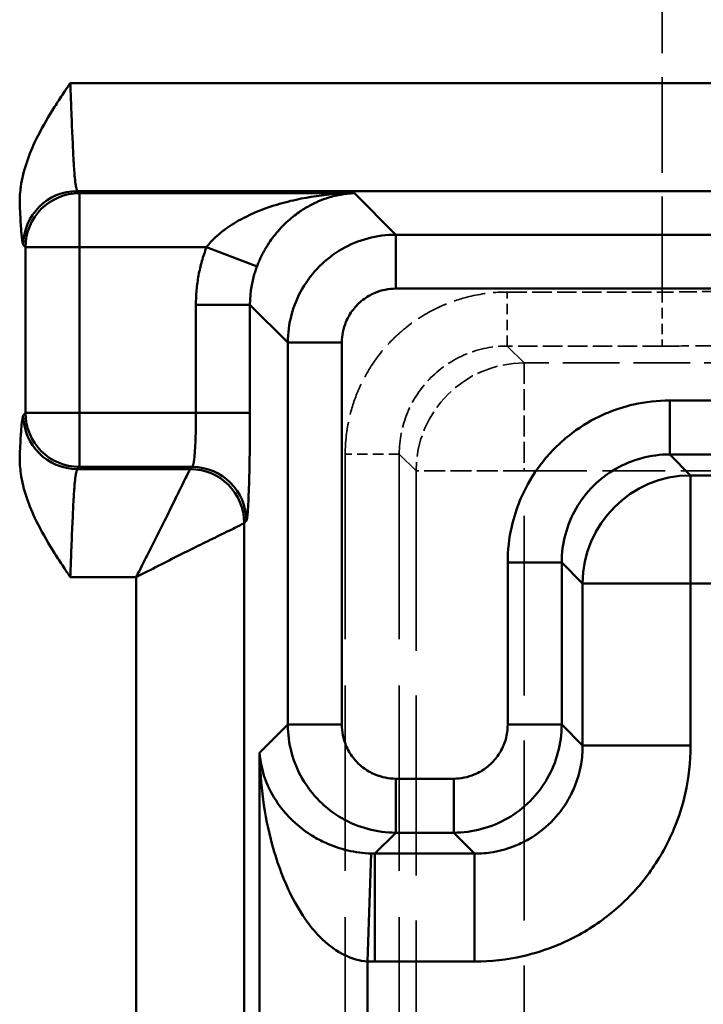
# Model space of a CAD drawing. Header units: millimetres. Extents: x 3278 to 6066, y 2420 to 4375.
# Tile 152 of 256: x 3542 to 3555, y 4176 to 4194. Entities that reach past the tile are written whole.
import ezdxf

# ---------------------------------------------------------------- set-up
doc = ezdxf.new("R2010")
doc.units = ezdxf.units.MM
doc.linetypes.add('DASHED', pattern=[0.2067, 0.1654, -0.0413])
for name, color, linetype, lineweight in [('AM_5', 3, 'Continuous', 25), ('Sichtbare Kanten(DIN)', 7, 'Continuous', 50), ('Sichtbare tangentiale Kanten(DIN)', 7, 'Continuous', 50), ('Verdeckte tangentiale Kanten(DIN)', 7, 'DASHED', 35)]:
    doc.layers.add(name, color=color, linetype=linetype, lineweight=lineweight)
doc.styles.get("Standard").update_dxf_attribs({"font": 'ISOCP.SHX'})
doc.dimstyles.new('Standard$0', dxfattribs={"dimtxt": 0.18, "dimasz": 0.18, "dimexe": 0.18, "dimexo": 0.0625, "dimgap": 0.09, "dimtad": 0, "dimtih": 1, "dimtoh": 1, "dimdec": 4, "dimzin": 0, "dimdsep": 46, "dimtxsty": 'STANDARD', "dimcen": 0.09, "dimadec": 0, "dimazin": 0, "dimtfac": 1, "dimtdec": 4, "dimtofl": 0, "dimtmove": 0, "dimatfit": 3, "dimfxl": 1, "dimtolj": 1, "dimtzin": 0, "dimarcsym": 0})

# ---------------------------------------------------------------- blocks, each defined once
blk = doc.blocks.new('*D28')
at = {"layer": 'AM_5', "color": 0, "lineweight": -2, "transparency": 16777216}
for p, q in [((3470.833, 4071.148), (3470.833, 4265.953)), ((4910.833, 4071.148), (4910.833, 4265.953)), ((3472.633, 4265.773), (4181.743, 4265.773)), ((4909.033, 4265.773), (4199.923, 4265.773))]:
    blk.add_line(p, q, dxfattribs=at)
at = {"layer": 'AM_5', "color": 0, "transparency": 16777216}
for points in [[(3472.633, 4266.073), (3472.633, 4265.473), (3470.833, 4265.773)], [(4909.033, 4266.073), (4909.033, 4265.473), (4910.833, 4265.773)]]:
    blk.add_solid(points, dxfattribs=at)
at = {"layer": 'Defpoints', "color": 0, "transparency": 16777216}
for p in [(4910.833, 4265.773), (3470.833, 4071.086), (4910.833, 4071.086)]:
    blk.add_point(p, dxfattribs=at)
at = {"layer": 'AM_5', "color": 0, "transparency": 16777216, "insert": (4190.833, 4265.773), "char_height": 10, "attachment_point": 5}
blk.add_mtext('\\A1;144', dxfattribs=at)

msp = doc.modelspace()

# ---------------------------------------------------------------- linework, layer by layer
at = {"layer": 'Sichtbare Kanten(DIN)'}
for points, knots in [([(3542.338, 4190.863), (3542.338, 4190.958), (3542.345, 4191.054), (3542.402, 4191.455), (3542.509, 4191.751), (3542.733, 4192.21), (3542.838, 4192.392), (3542.997, 4192.649), (3543.052, 4192.734), (3543.135, 4192.86), (3543.162, 4192.901), (3543.204, 4192.964), (3543.218, 4192.985), (3543.245, 4193.025), (3543.261, 4193.048), (3543.268, 4193.06), (3543.27, 4193.062), (3543.271, 4193.063), (3543.271, 4193.064), (3543.272, 4193.065), (3543.272, 4193.066), (3543.273, 4193.067), (3543.273, 4193.067), (3543.273, 4193.067), (3543.273, 4193.067), (3543.273, 4193.067), (3543.273, 4193.067), (3543.273, 4193.067), (3543.273, 4193.067), (3543.273, 4193.067)], [-0.03035469, -0.03035469, -0.03035469, -0.03035469, -0.02677827, -0.02677827, -0.01513386, -0.01513386, -0.007622, -0.007622, -0.00385898, -0.00385898, -0.00198928, -0.00198928, -0.00105827, -0.00105827, -0.00019444, -0.00019444, -0.00010624, -0.00010624, -0.00006762, -0.00006762, -0.00005001, -0.00005001, -0.00001369, -0.00001369, -0.00000689, -0.00000689, -0.0000034, -0.0000034, 0, 0, 0, 0]), ([(3543.273, 4183.925), (3543.273, 4183.925), (3543.273, 4183.925), (3543.273, 4183.925), (3543.273, 4183.925), (3543.273, 4183.925), (3543.273, 4183.925), (3543.273, 4183.925), (3543.273, 4183.925), (3543.272, 4183.926), (3543.272, 4183.927), (3543.271, 4183.928), (3543.271, 4183.929), (3543.27, 4183.93), (3543.268, 4183.932), (3543.261, 4183.944), (3543.245, 4183.968), (3543.218, 4184.007), (3543.204, 4184.028), (3543.162, 4184.091), (3543.135, 4184.132), (3543.052, 4184.258), (3542.997, 4184.343), (3542.838, 4184.6), (3542.733, 4184.782), (3542.509, 4185.242), (3542.402, 4185.537), (3542.345, 4185.938), (3542.338, 4186.034), (3542.338, 4186.129)], [-0.2425799, -0.2425799, -0.2425799, -0.2425799, -0.2425528, -0.2425528, -0.2425249, -0.2425249, -0.2424705, -0.2424705, -0.2421803, -0.2421803, -0.2420396, -0.2420396, -0.2417309, -0.2417309, -0.2410261, -0.2410261, -0.2341227, -0.2341227, -0.2266826, -0.2266826, -0.2117409, -0.2117409, -0.1816686, -0.1816686, -0.1216375, -0.1216375, -0.028581, -0.028581, 0, 0, 0, 0])]:
    msp.add_open_spline(points, degree=3, knots=knots, dxfattribs=at)
at = {"layer": 'Sichtbare tangentiale Kanten(DIN)'}
for p, q in [((3555.973, 4193.067), (3543.273, 4193.067)), ((3543.443, 4191.03), (3543.404, 4191.068)), ((3555.973, 4191.068), (3543.404, 4191.068)), ((3543.443, 4191.03), (3543.443, 4190.03)), ((3548.53, 4191.03), (3543.443, 4191.03)), ((3549.298, 4190.261), (3548.53, 4191.03)), ((3549.298, 4189.262), (3549.298, 4190.261)), ((3558.827, 4190.261), (3549.298, 4190.261)), ((3542.405, 4190.069), (3542.444, 4190.03)), ((3543.443, 4190.03), (3542.444, 4190.03)), ((3542.444, 4190.03), (3542.444, 4186.962)), ((3543.443, 4190.03), (3543.443, 4186.962)), ((3545.795, 4190.03), (3543.443, 4190.03)), ((3546.729, 4189.675), (3545.795, 4190.03)), ((3549.298, 4189.262), (3559.58, 4189.262)), ((3545.599, 4188.964), (3546.598, 4188.964)), ((3545.599, 4186.962), (3545.599, 4188.964)), ((3546.598, 4186.962), (3546.598, 4188.964)), ((3546.598, 4188.964), (3547.299, 4188.263)), ((3547.299, 4188.263), (3548.299, 4188.263)), ((3547.299, 4188.263), (3547.299, 4181.193)), ((3548.299, 4181.193), (3548.299, 4188.263)), ((3554.365, 4186.194), (3554.365, 4187.193)), ((3554.365, 4187.193), (3559.899, 4187.193)), ((3542.444, 4186.962), (3542.405, 4186.923)), ((3543.443, 4186.962), (3542.444, 4186.962)), ((3543.443, 4185.962), (3543.443, 4186.962)), ((3543.443, 4186.962), (3545.599, 4186.962)), ((3545.599, 4186.962), (3546.598, 4186.962)), ((3554.365, 4186.194), (3554.753, 4185.806)), ((3554.365, 4186.194), (3559.99, 4186.194)), ((3543.443, 4185.962), (3543.404, 4185.924)), ((3543.404, 4185.924), (3545.493, 4185.924)), ((3545.532, 4185.962), (3543.443, 4185.962)), ((3545.532, 4185.962), (3545.493, 4185.924)), ((3558.49, 4185.806), (3554.753, 4185.806)), ((3554.753, 4183.808), (3554.753, 4185.806)), ((3546.492, 4184.924), (3546.531, 4184.963)), ((3546.492, 4161.91), (3546.492, 4184.924)), ((3551.367, 4184.195), (3552.367, 4184.195)), ((3551.367, 4184.195), (3551.367, 4181.193)), ((3552.367, 4181.193), (3552.367, 4184.195)), ((3552.754, 4183.808), (3552.367, 4184.195)), ((3543.273, 4183.925), (3544.494, 4183.925)), ((3544.494, 4183.925), (3544.494, 4161.91)), ((3552.754, 4183.808), (3552.754, 4180.805)), ((3552.754, 4183.808), (3554.753, 4183.808)), ((3554.753, 4180.805), (3554.753, 4183.808)), ((3554.753, 4183.808), (3558.49, 4183.808)), ((3547.299, 4181.194), (3546.777, 4180.671)), ((3548.299, 4181.193), (3547.299, 4181.193)), ((3552.367, 4181.193), (3551.367, 4181.193)), ((3552.367, 4181.193), (3552.754, 4180.805)), ((3546.777, 4162.194), (3546.777, 4180.671)), ((3554.753, 4180.805), (3552.754, 4180.805)), ((3550.368, 4180.193), (3549.298, 4180.193)), ((3549.298, 4179.194), (3549.298, 4180.193)), ((3550.368, 4180.193), (3550.368, 4179.194)), ((3548.91, 4178.806), (3549.298, 4179.194)), ((3549.298, 4179.194), (3550.368, 4179.194)), ((3550.756, 4178.806), (3550.368, 4179.194)), ((3548.775, 4176.81), (3548.843, 4178.807)), ((3550.756, 4178.806), (3548.91, 4178.806)), ((3548.91, 4178.806), (3548.91, 4176.808)), ((3550.756, 4176.808), (3550.756, 4178.806)), ((3548.775, 4176.81), (3548.775, 4162.194)), ((3548.91, 4176.808), (3550.756, 4176.808))]:
    msp.add_line(p, q, dxfattribs=at)
for centre, major_axis, ratio, start_param, end_param in [((3543.404, 4190.069), (-0.707, -0.707), 0.998783, 3.9276, 5.497178), ((3543.443, 4190.03), (-0.707, -0.707), 0.998783, 3.9276, 5.497178), ((3548.11, 4189.051), (0.302, 1.713), 0.864913, 1.353497, 1.772482), ((3543.404, 4186.923), (0.707, -0.707), 0.998783, 3.9276, 5.497178), ((3543.443, 4186.962), (-0.707, 0.707), 0.998783, 0.786007, 2.355586), ((3545.493, 4184.924), (0.707, -0.707), 0.998783, 0.786007, 2.355586), ((3545.532, 4184.963), (-0.707, 0.707), 0.998783, 3.9276, 5.497178), ((3554.753, 4183.808), (-1.414, -1.414), 0.998783, 3.9276, 5.497178), ((3548.784, 4180.418), (1.717, -0.536), 0.885382, 5.014725, 5.052658), ((3548.855, 4177.069), (1.02, -0.015), 0.255503, 4.638203, 4.770426)]:
    msp.add_ellipse(centre, major_axis=major_axis, ratio=ratio, start_param=start_param, end_param=end_param, dxfattribs=at)
for points, knots in [([(3543.273, 4193.067), (3543.279, 4192.93), (3543.284, 4192.792), (3543.289, 4192.657), (3543.294, 4192.542), (3543.299, 4192.428), (3543.303, 4192.318), (3543.306, 4192.237), (3543.31, 4192.157), (3543.313, 4192.081), (3543.32, 4191.935), (3543.326, 4191.799), (3543.332, 4191.678), (3543.334, 4191.651), (3543.335, 4191.624), (3543.337, 4191.598), (3543.34, 4191.544), (3543.343, 4191.494), (3543.347, 4191.448), (3543.35, 4191.401), (3543.353, 4191.359), (3543.357, 4191.32), (3543.36, 4191.291), (3543.363, 4191.264), (3543.365, 4191.24), (3543.366, 4191.232), (3543.367, 4191.225), (3543.368, 4191.217), (3543.372, 4191.187), (3543.376, 4191.162), (3543.38, 4191.141), (3543.384, 4191.12), (3543.388, 4191.103), (3543.392, 4191.091), (3543.396, 4191.079), (3543.4, 4191.071), (3543.404, 4191.068)], [-3.075084, -3.075084, -3.075084, -3.075084, -2.661567, -2.661567, -2.661567, -2.305965, -2.305965, -2.305965, -2.041243, -2.041243, -2.041243, -1.5367, -1.5367, -1.5367, -1.42092, -1.42092, -1.42092, -1.183819, -1.183819, -1.183819, -0.946717, -0.946717, -0.946717, -0.767503, -0.767503, -0.767503, -0.709616, -0.709616, -0.709616, -0.472514, -0.472514, -0.472514, -0.235413, -0.235413, -0.235413, 0.001688, 0.001688, 0.001688, 0.001688]), ([(3545.795, 4190.03), (3545.813, 4190.053), (3545.855, 4190.105), (3545.924, 4190.179), (3546.026, 4190.274), (3546.195, 4190.408), (3546.53, 4190.61), (3546.97, 4190.787), (3547.557, 4190.942), (3548.059, 4191.013), (3548.423, 4191.028), (3548.53, 4191.03)], [0, 0, 0, 0, 0.111116, 0.259497, 0.372692, 0.606728, 1.004378, 1.650736, 2.080137, 2.844196, 3.16354, 3.16354, 3.16354, 3.16354]), ([(3548.53, 4191.03), (3548.486, 4191.028), (3548.443, 4191.024), (3548.399, 4191.019), (3548.358, 4191.015), (3548.317, 4191.009), (3548.277, 4191.001), (3548.274, 4191.001), (3548.271, 4191), (3548.269, 4191), (3548.182, 4190.983), (3548.095, 4190.961), (3548.01, 4190.932), (3547.946, 4190.911), (3547.883, 4190.886), (3547.821, 4190.858), (3547.799, 4190.848), (3547.778, 4190.837), (3547.756, 4190.826), (3547.687, 4190.792), (3547.619, 4190.752), (3547.552, 4190.709), (3547.538, 4190.699), (3547.524, 4190.69), (3547.51, 4190.68), (3547.43, 4190.625), (3547.352, 4190.562), (3547.277, 4190.492), (3547.242, 4190.46), (3547.208, 4190.426), (3547.175, 4190.391), (3547.136, 4190.35), (3547.099, 4190.306), (3547.062, 4190.261), (3547.031, 4190.221), (3547, 4190.18), (3546.971, 4190.138), (3546.938, 4190.089), (3546.906, 4190.038), (3546.876, 4189.986), (3546.872, 4189.98), (3546.869, 4189.975), (3546.866, 4189.969), (3546.85, 4189.941), (3546.835, 4189.912), (3546.82, 4189.882), (3546.812, 4189.867), (3546.804, 4189.85), (3546.796, 4189.834), (3546.786, 4189.811), (3546.775, 4189.788), (3546.765, 4189.765), (3546.764, 4189.762), (3546.762, 4189.759), (3546.761, 4189.755), (3546.75, 4189.729), (3546.739, 4189.702), (3546.729, 4189.675)], [0, 0, 0, 0, 0.196755, 0.196755, 0.196755, 0.381101, 0.381101, 0.381101, 0.393491, 0.393491, 0.393491, 0.786985, 0.786985, 0.786985, 1.078056, 1.078056, 1.078056, 1.180474, 1.180474, 1.180474, 1.505337, 1.505337, 1.505337, 1.57397, 1.57397, 1.57397, 1.967496, 1.967496, 1.967496, 2.148505, 2.148505, 2.148505, 2.36103, 2.36103, 2.36103, 2.544192, 2.544192, 2.544192, 2.754436, 2.754436, 2.754436, 2.777073, 2.777073, 2.777073, 2.889709, 2.889709, 2.889709, 2.951172, 2.951172, 2.951172, 3.037357, 3.037357, 3.037357, 3.049554, 3.049554, 3.049554, 3.147925, 3.147925, 3.147925, 3.147925]), ([(3542.405, 4190.069), (3542.401, 4190.073), (3542.397, 4190.084), (3542.393, 4190.103), (3542.389, 4190.121), (3542.385, 4190.146), (3542.381, 4190.178), (3542.377, 4190.209), (3542.373, 4190.248), (3542.369, 4190.293), (3542.368, 4190.304), (3542.367, 4190.315), (3542.366, 4190.327), (3542.363, 4190.363), (3542.361, 4190.403), (3542.358, 4190.447), (3542.354, 4190.504), (3542.351, 4190.568), (3542.347, 4190.638), (3542.344, 4190.707), (3542.341, 4190.782), (3542.338, 4190.863)], [-4.609727, -4.609727, -4.609727, -4.609727, -4.254299, -4.254299, -4.254299, -3.89887, -3.89887, -3.89887, -3.543442, -3.543442, -3.543442, -3.456664, -3.456664, -3.456664, -3.188013, -3.188013, -3.188013, -2.832584, -2.832584, -2.832584, -2.477156, -2.477156, -2.477156, -2.477156]), ([(3545.795, 4190.03), (3545.763, 4189.945), (3545.734, 4189.859), (3545.71, 4189.771), (3545.685, 4189.684), (3545.665, 4189.595), (3545.648, 4189.506), (3545.632, 4189.417), (3545.62, 4189.326), (3545.611, 4189.236), (3545.603, 4189.145), (3545.599, 4189.054), (3545.599, 4188.964)], [-2.355213, -2.355213, -2.355213, -2.355213, -2.082589, -2.082589, -2.082589, -1.80989, -1.80989, -1.80989, -1.537199, -1.537199, -1.537199, -1.264598, -1.264598, -1.264598, -1.264598]), ([(3549.298, 4189.262), (3549.167, 4189.262), (3549.036, 4189.236), (3548.915, 4189.186), (3548.875, 4189.169), (3548.836, 4189.15), (3548.798, 4189.128), (3548.723, 4189.085), (3548.653, 4189.031), (3548.591, 4188.969), (3548.53, 4188.908), (3548.476, 4188.838), (3548.432, 4188.762), (3548.411, 4188.725), (3548.391, 4188.686), (3548.375, 4188.645), (3548.325, 4188.525), (3548.299, 4188.394), (3548.299, 4188.263)], [-0.784789, -0.784789, -0.784789, -0.784789, -0.39247, -0.39247, -0.39247, -0.261596, -0.261596, -0.261596, 0, 0, 0, 0.261596, 0.261596, 0.261596, 0.39247, 0.39247, 0.39247, 0.784789, 0.784789, 0.784789, 0.784789]), ([(3551.367, 4184.195), (3551.367, 4184.42), (3551.393, 4184.644), (3551.443, 4184.863), (3551.48, 4185.027), (3551.531, 4185.188), (3551.595, 4185.343), (3551.617, 4185.395), (3551.64, 4185.446), (3551.664, 4185.496), (3551.761, 4185.698), (3551.881, 4185.889), (3552.021, 4186.065), (3552.091, 4186.152), (3552.166, 4186.236), (3552.245, 4186.316), (3552.324, 4186.395), (3552.408, 4186.47), (3552.496, 4186.539), (3552.671, 4186.679), (3552.862, 4186.799), (3553.064, 4186.897), (3553.115, 4186.921), (3553.166, 4186.944), (3553.218, 4186.965), (3553.373, 4187.03), (3553.534, 4187.081), (3553.698, 4187.118), (3553.917, 4187.168), (3554.141, 4187.193), (3554.365, 4187.193)], [-11.778682, -11.778682, -11.778682, -11.778682, -11.106032, -11.106032, -11.106032, -10.601565, -10.601565, -10.601565, -10.433382, -10.433382, -10.433382, -9.760732, -9.760732, -9.760732, -9.424407, -9.424407, -9.424407, -9.088082, -9.088082, -9.088082, -8.415432, -8.415432, -8.415432, -8.247248, -8.247248, -8.247248, -7.742782, -7.742782, -7.742782, -7.070132, -7.070132, -7.070132, -7.070132]), ([(3542.338, 4186.129), (3542.344, 4186.29), (3542.351, 4186.43), (3542.358, 4186.545), (3542.361, 4186.589), (3542.363, 4186.629), (3542.366, 4186.665), (3542.371, 4186.725), (3542.376, 4186.775), (3542.381, 4186.815), (3542.389, 4186.878), (3542.397, 4186.915), (3542.405, 4186.923)], [-14.038714, -14.038714, -14.038714, -14.038714, -13.327857, -13.327857, -13.327857, -13.059165, -13.059165, -13.059165, -12.617, -12.617, -12.617, -11.906143, -11.906143, -11.906143, -11.906143]), ([(3546.598, 4186.962), (3546.598, 4186.706), (3546.597, 4186.45), (3546.593, 4186.213), (3546.59, 4185.975), (3546.585, 4185.757), (3546.579, 4185.573), (3546.573, 4185.389), (3546.565, 4185.239), (3546.557, 4185.135), (3546.549, 4185.031), (3546.54, 4184.972), (3546.531, 4184.963)], [-6.282885, -6.282885, -6.282885, -6.282885, -5.515128, -5.515128, -5.515128, -4.74708, -4.74708, -4.74708, -3.978991, -3.978991, -3.978991, -3.211252, -3.211252, -3.211252, -3.211252]), ([(3543.404, 4185.924), (3543.4, 4185.921), (3543.396, 4185.913), (3543.392, 4185.901), (3543.388, 4185.889), (3543.384, 4185.873), (3543.38, 4185.851), (3543.376, 4185.83), (3543.372, 4185.805), (3543.368, 4185.775), (3543.367, 4185.767), (3543.366, 4185.76), (3543.365, 4185.752), (3543.363, 4185.728), (3543.36, 4185.701), (3543.357, 4185.672), (3543.353, 4185.633), (3543.35, 4185.591), (3543.347, 4185.544), (3543.343, 4185.498), (3543.34, 4185.448), (3543.337, 4185.395), (3543.335, 4185.368), (3543.334, 4185.341), (3543.332, 4185.314), (3543.326, 4185.193), (3543.32, 4185.057), (3543.313, 4184.911), (3543.31, 4184.835), (3543.306, 4184.756), (3543.303, 4184.674), (3543.299, 4184.564), (3543.294, 4184.45), (3543.289, 4184.335), (3543.284, 4184.2), (3543.279, 4184.062), (3543.273, 4183.925)], [-9.365029, -9.365029, -9.365029, -9.365029, -9.127928, -9.127928, -9.127928, -8.890826, -8.890826, -8.890826, -8.653725, -8.653725, -8.653725, -8.595837, -8.595837, -8.595837, -8.416623, -8.416623, -8.416623, -8.179522, -8.179522, -8.179522, -7.942421, -7.942421, -7.942421, -7.82664, -7.82664, -7.82664, -7.322097, -7.322097, -7.322097, -7.057376, -7.057376, -7.057376, -6.701774, -6.701774, -6.701774, -6.288256, -6.288256, -6.288256, -6.288256]), ([(3545.493, 4185.924), (3545.489, 4185.916), (3545.436, 4185.816), (3545.278, 4185.496), (3545.096, 4185.12), (3544.841, 4184.608), (3544.631, 4184.199), (3544.494, 4183.925)], [0, 0, 0, 0, 0.615936, 1.231871, 1.738665, 2.24546, 3.259048, 3.259048, 3.259048, 3.259048]), ([(3544.494, 4183.925), (3544.768, 4184.062), (3545.176, 4184.272), (3545.688, 4184.527), (3546.065, 4184.71), (3546.385, 4184.868), (3546.484, 4184.92), (3546.492, 4184.924)], [0, 0, 0, 0, 1.013588, 1.520383, 2.027177, 2.643112, 3.259048, 3.259048, 3.259048, 3.259048]), ([(3549.298, 4180.193), (3549.167, 4180.193), (3549.036, 4180.22), (3548.915, 4180.27), (3548.875, 4180.286), (3548.836, 4180.306), (3548.798, 4180.327), (3548.723, 4180.371), (3548.653, 4180.424), (3548.591, 4180.486), (3548.53, 4180.548), (3548.476, 4180.618), (3548.432, 4180.693), (3548.411, 4180.731), (3548.391, 4180.77), (3548.375, 4180.81), (3548.325, 4180.931), (3548.299, 4181.062), (3548.299, 4181.193)], [-0.784789, -0.784789, -0.784789, -0.784789, -0.39247, -0.39247, -0.39247, -0.261596, -0.261596, -0.261596, 0, 0, 0, 0.261596, 0.261596, 0.261596, 0.39247, 0.39247, 0.39247, 0.784789, 0.784789, 0.784789, 0.784789]), ([(3550.368, 4180.193), (3550.499, 4180.193), (3550.63, 4180.22), (3550.75, 4180.27), (3550.791, 4180.286), (3550.83, 4180.306), (3550.868, 4180.327), (3550.943, 4180.371), (3551.013, 4180.424), (3551.075, 4180.486), (3551.136, 4180.548), (3551.19, 4180.618), (3551.233, 4180.693), (3551.255, 4180.731), (3551.274, 4180.77), (3551.291, 4180.81), (3551.341, 4180.931), (3551.367, 4181.062), (3551.367, 4181.193)], [-0.784789, -0.784789, -0.784789, -0.784789, -0.39247, -0.39247, -0.39247, -0.261596, -0.261596, -0.261596, 0, 0, 0, 0.261596, 0.261596, 0.261596, 0.39247, 0.39247, 0.39247, 0.784789, 0.784789, 0.784789, 0.784789]), ([(3548.843, 4178.807), (3548.695, 4178.812), (3548.4, 4178.853), (3548.035, 4178.979), (3547.71, 4179.153), (3547.35, 4179.424), (3546.939, 4179.932), (3546.797, 4180.392), (3546.777, 4180.67)], [0, 0, 0, 0, 0.605705, 1.216325, 1.642894, 2.271619, 3.379662, 5.088116, 5.088116, 5.088116, 5.088116]), ([(3546.777, 4180.67), (3546.787, 4180.093), (3546.912, 4179.141), (3547.305, 4178.087), (3547.655, 4177.526), (3547.974, 4177.166), (3548.334, 4176.904), (3548.628, 4176.82), (3548.775, 4176.81)], [0, 0, 0, 0, 1.708454, 2.816497, 3.445222, 3.871791, 4.482411, 5.088116, 5.088116, 5.088116, 5.088116]), ([(3552.754, 4180.805), (3552.755, 4180.69), (3552.745, 4180.575), (3552.725, 4180.461), (3552.7, 4180.317), (3552.659, 4180.175), (3552.603, 4180.039), (3552.569, 4179.959), (3552.531, 4179.88), (3552.487, 4179.805), (3552.4, 4179.653), (3552.293, 4179.514), (3552.17, 4179.391), (3552.047, 4179.268), (3551.907, 4179.161), (3551.756, 4179.073), (3551.681, 4179.03), (3551.602, 4178.991), (3551.521, 4178.958), (3551.386, 4178.902), (3551.243, 4178.861), (3551.1, 4178.836), (3550.986, 4178.816), (3550.871, 4178.806), (3550.756, 4178.806)], [0, 0, 0, 0, 0.111156, 0.111156, 0.111156, 0.250662, 0.250662, 0.250662, 0.333468, 0.333468, 0.333468, 0.5, 0.5, 0.5, 0.666532, 0.666532, 0.666532, 0.749338, 0.749338, 0.749338, 0.888844, 0.888844, 0.888844, 1, 1, 1, 1]), ([(3550.756, 4176.808), (3551.055, 4176.808), (3551.354, 4176.842), (3551.645, 4176.908), (3551.864, 4176.958), (3552.079, 4177.026), (3552.286, 4177.112), (3552.355, 4177.14), (3552.423, 4177.171), (3552.49, 4177.203), (3552.76, 4177.333), (3553.015, 4177.493), (3553.248, 4177.68), (3553.365, 4177.773), (3553.477, 4177.872), (3553.583, 4177.978), (3553.688, 4178.084), (3553.788, 4178.195), (3553.881, 4178.312), (3554.067, 4178.546), (3554.228, 4178.801), (3554.357, 4179.07), (3554.39, 4179.138), (3554.42, 4179.206), (3554.449, 4179.275), (3554.535, 4179.482), (3554.603, 4179.697), (3554.652, 4179.915), (3554.719, 4180.207), (3554.753, 4180.506), (3554.753, 4180.805)], [-3.139033, -3.139033, -3.139033, -3.139033, -2.242166, -2.242166, -2.242166, -1.569545, -1.569545, -1.569545, -1.3453, -1.3453, -1.3453, -0.448433, -0.448433, -0.448433, 0, 0, 0, 0.448433, 0.448433, 0.448433, 1.3453, 1.3453, 1.3453, 1.569545, 1.569545, 1.569545, 2.242166, 2.242166, 2.242166, 3.139033, 3.139033, 3.139033, 3.139033])]:
    msp.add_open_spline(points, degree=3, knots=knots, dxfattribs=at)
for points in [[(3547.299, 4188.263), (3547.299, 4188.611), (3547.486, 4189.308), (3548.252, 4190.074), (3548.949, 4190.261), (3549.298, 4190.261)], [(3545.532, 4185.962), (3545.543, 4185.968), (3545.567, 4186.069), (3545.593, 4186.45), (3545.599, 4186.791), (3545.599, 4186.962)], [(3554.365, 4186.194), (3554.016, 4186.194), (3553.319, 4186.008), (3552.553, 4185.242), (3552.366, 4184.545), (3552.367, 4184.195)], [(3547.299, 4181.193), (3547.299, 4180.844), (3547.486, 4180.147), (3548.252, 4179.381), (3548.949, 4179.194), (3549.298, 4179.194)], [(3552.367, 4181.193), (3552.366, 4180.844), (3552.179, 4180.147), (3551.414, 4179.381), (3550.717, 4179.194), (3550.368, 4179.194)]]:
    msp.add_open_spline(points, degree=3, dxfattribs=at)
at = {"layer": 'Verdeckte tangentiale Kanten(DIN)', "ltscale": 10.687953}
msp.add_line((3554.225, 4189.199), (3554.225, 4203.228), dxfattribs=at)
at = {"layer": 'Verdeckte tangentiale Kanten(DIN)', "ltscale": 1.170062}
for p, q in [((3551.36, 4188.2), (3551.36, 4189.199)), ((3554.225, 4189.199), (3554.225, 4188.2)), ((3549.361, 4186.201), (3548.361, 4186.201))]:
    msp.add_line(p, q, dxfattribs=at)
at = {"layer": 'Verdeckte tangentiale Kanten(DIN)', "ltscale": 2.183024}
for p, q in [((3551.36, 4189.199), (3554.225, 4189.199)), ((3554.225, 4188.2), (3551.36, 4188.2))]:
    msp.add_line(p, q, dxfattribs=at)
at = {"layer": 'Verdeckte tangentiale Kanten(DIN)', "ltscale": 6.792468}
for p, q in [((3551.36, 4188.2), (3551.671, 4187.889)), ((3549.672, 4185.89), (3549.361, 4186.201))]:
    msp.add_line(p, q, dxfattribs=at)
at = {"layer": 'Verdeckte tangentiale Kanten(DIN)', "ltscale": 2.340223}
for p, q in [((3551.671, 4187.889), (3551.671, 4185.89)), ((3551.671, 4185.89), (3549.672, 4185.89))]:
    msp.add_line(p, q, dxfattribs=at)
at = {"layer": 'Verdeckte tangentiale Kanten(DIN)', "ltscale": 6.321681}
msp.add_line((3559.968, 4187.889), (3551.671, 4187.889), dxfattribs=at)
at = {"layer": 'Verdeckte tangentiale Kanten(DIN)', "ltscale": 20.72826}
for p, q in [((3548.361, 4186.201), (3548.361, 4164.778)), ((3549.361, 4186.201), (3549.361, 4164.778))]:
    msp.add_line(p, q, dxfattribs=at)
at = {"layer": 'Verdeckte tangentiale Kanten(DIN)', "ltscale": 20.126501}
for p, q in [((3549.672, 4185.89), (3549.672, 4165.089)), ((3551.671, 4165.089), (3551.671, 4185.89))]:
    msp.add_line(p, q, dxfattribs=at)
at = {"layer": 'Verdeckte tangentiale Kanten(DIN)', "ltscale": 7.019892}
msp.add_line((3551.671, 4185.89), (3560.885, 4185.89), dxfattribs=at)
at = {"layer": 'Verdeckte tangentiale Kanten(DIN)', "ltscale": 2.391557}
msp.add_ellipse((3551.671, 4185.89), major_axis=(-1.414, -1.414), ratio=0.998783, start_param=3.9276, end_param=5.497178, dxfattribs=at)
at = {"layer": 'Verdeckte tangentiale Kanten(DIN)', "ltscale": 3.588009}
msp.add_open_spline([(3548.361, 4186.201), (3548.361, 4186.425), (3548.387, 4186.65), (3548.437, 4186.868), (3548.474, 4187.032), (3548.525, 4187.193), (3548.59, 4187.349), (3548.611, 4187.4), (3548.634, 4187.452), (3548.658, 4187.502), (3548.756, 4187.704), (3548.876, 4187.895), (3549.015, 4188.071), (3549.085, 4188.158), (3549.16, 4188.242), (3549.239, 4188.321), (3549.319, 4188.401), (3549.402, 4188.475), (3549.49, 4188.545), (3549.665, 4188.685), (3549.856, 4188.805), (3550.059, 4188.902), (3550.109, 4188.927), (3550.16, 4188.95), (3550.212, 4188.971), (3550.367, 4189.035), (3550.528, 4189.086), (3550.692, 4189.124), (3550.911, 4189.174), (3551.135, 4189.199), (3551.36, 4189.199)], degree=3, knots=[-11.778682, -11.778682, -11.778682, -11.778682, -11.106032, -11.106032, -11.106032, -10.601565, -10.601565, -10.601565, -10.433382, -10.433382, -10.433382, -9.760732, -9.760732, -9.760732, -9.424407, -9.424407, -9.424407, -9.088082, -9.088082, -9.088082, -8.415432, -8.415432, -8.415432, -8.247248, -8.247248, -8.247248, -7.742782, -7.742782, -7.742782, -7.070132, -7.070132, -7.070132, -7.070132], dxfattribs=at)
at = {"layer": 'Verdeckte tangentiale Kanten(DIN)', "ltscale": 2.001471}
msp.add_open_spline([(3556.159, 4189.277), (3556.085, 4189.262), (3555.81, 4189.235), (3555.1, 4189.206), (3554.517, 4189.199), (3554.225, 4189.199)], degree=3, dxfattribs=at)
at = {"layer": 'Verdeckte tangentiale Kanten(DIN)', "ltscale": 2.392409}
msp.add_open_spline([(3549.361, 4186.201), (3549.361, 4186.46), (3549.412, 4186.722), (3549.513, 4186.966), (3549.613, 4187.209), (3549.762, 4187.43), (3549.946, 4187.615), (3550.13, 4187.799), (3550.351, 4187.947), (3550.594, 4188.048), (3550.838, 4188.149), (3551.1, 4188.2), (3551.36, 4188.2)], degree=3, knots=[0, 0, 0, 0, 0.250593, 0.250593, 0.250593, 0.5, 0.5, 0.5, 0.749407, 0.749407, 0.749407, 1, 1, 1, 1], dxfattribs=at)
at = {"layer": 'Verdeckte tangentiale Kanten(DIN)', "ltscale": 3.001268}
msp.add_open_spline([(3554.225, 4188.2), (3554.553, 4188.2), (3554.882, 4188.202), (3555.192, 4188.205), (3555.503, 4188.209), (3555.796, 4188.215), (3556.056, 4188.222), (3556.316, 4188.229), (3556.543, 4188.237), (3556.724, 4188.247), (3556.906, 4188.256), (3557.042, 4188.267), (3557.126, 4188.278)], degree=3, knots=[-3.938802, -3.938802, -3.938802, -3.938802, -2.954237, -2.954237, -2.954237, -1.969408, -1.969408, -1.969408, -0.984555, -0.984555, -0.984555, 0, 0, 0, 0], dxfattribs=at)

# ---------------------------------------------------------------- dimensions: what is measured, and where the dimension line sits
at = {"layer": 'AM_5'}
dim = msp.add_linear_dim(base=(4910.833, 4265.773), p1=(3470.833, 4071.086), p2=(4910.833, 4071.086), angle=360, text='144', dimstyle='Standard$0', override={"dimtxt": 10, "dimasz": 1.8, "dimdec": 1}, dxfattribs=at)
dim.commit()
dim.dimension.update_dxf_attribs({"geometry": '*D28', "text_midpoint": (4190.833, 4265.773)})

doc.saveas('drawing.dxf')
